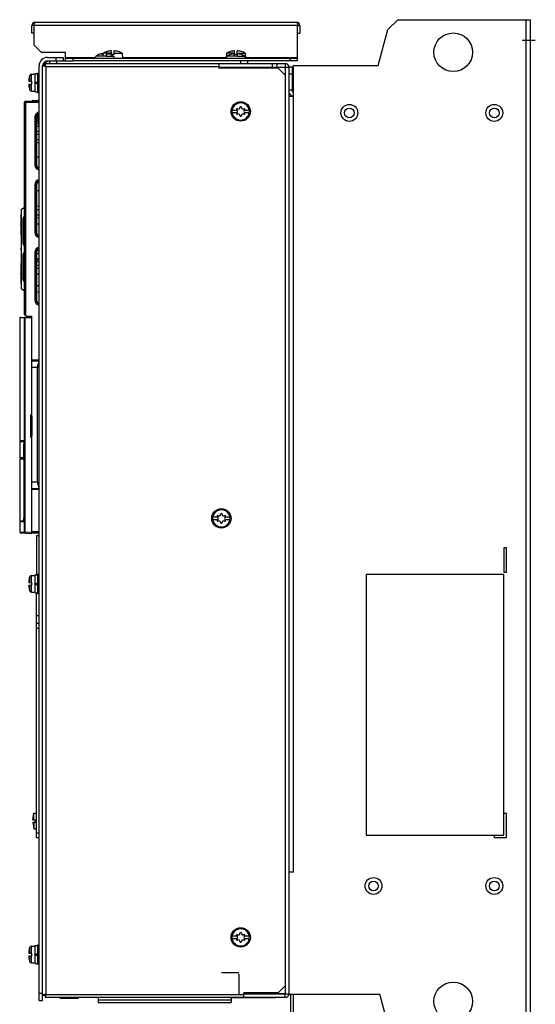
# Model space of a CAD drawing. Header units: millimetres. Extents: x 0 to 1500, y 0 to 1200.
# Tile 25 of 26: x 856 to 1069, y 409 to 817. Entities that reach past the tile are written whole.
import ezdxf

# ---------------------------------------------------------------- set-up
doc = ezdxf.new("R2010")
doc.units = ezdxf.units.MM
doc.header["$LTSCALE"] = 82.5
doc.linetypes.add('CENTER', pattern=[0.6, 0.375, -0.075, 0.075, -0.075])
doc.linetypes.add('HIDDEN', pattern=[0.2, 0.1, -0.1])
doc.layers.add('002_AXIS', color=7, linetype='CONTINUOUS')
doc.layers.add('00_COMPONENTS', color=7, linetype='CONTINUOUS')

msp = doc.modelspace()

# ---------------------------------------------------------------- linework, layer by layer
at = {"layer": '002_AXIS', "color": 7, "linetype": 'CENTER'}
for p, q in [((1063.99, 808.48), (1069.47, 808.48)), ((939.59, 422.48), (946.79, 422.48))]:
    msp.add_line(p, q, dxfattribs=at)
at = {"layer": '00_COMPONENTS', "color": 7, "linetype": 'CONTINUOUS'}
for p, q in [((970.69, 815.88), (862.29, 815.88)), ((860.99, 811.38), (860.99, 814.58)), ((861.99, 814.58), (860.99, 814.58)), ((861.99, 811.38), (860.99, 811.38)), ((861.99, 806.38), (861.99, 814.58)), ((970.99, 814.58), (971.99, 814.58)), ((970.99, 799.88), (970.99, 814.58)), ((970.99, 811.38), (971.99, 811.38)), ((971.99, 814.58), (971.99, 811.38)), ((861.99, 806.38), (864.99, 803.38)), ((874.99, 803.38), (864.99, 803.38)), ((874.99, 799.88), (874.99, 803.38)), ((892.24, 803.79), (892.24, 803.81)), ((893.94, 802.53), (893.94, 804.1)), ((895.04, 802.53), (895.04, 804.1)), ((896.74, 803.81), (896.74, 803.79)), ((943.24, 803.79), (943.24, 803.81)), ((944.94, 802.53), (944.94, 804.1)), ((946.04, 802.53), (946.04, 804.1)), ((947.74, 803.81), (947.74, 803.79)), ((867.49, 801.39), (873.99, 801.39)), ((867.49, 799.89), (871.29, 799.89)), ((868.29, 799.88), (868.29, 798.88)), ((870.99, 801.39), (870.99, 799.89)), ((871.29, 799.88), (871.29, 798.88)), ((871.29, 799.88), (877.99, 799.88)), ((873.99, 801.39), (873.99, 799.89)), ((970.99, 800.88), (874.99, 800.88)), ((877.99, 800.88), (877.99, 799.88)), ((887.19, 801.09), (887.19, 800.88)), ((889.41, 802.72), (889.19, 802.66)), ((889.26, 802.68), (889.2, 802.67)), ((889.49, 802.75), (889.41, 802.72)), ((890.17, 802.82), (890.17, 802.67)), ((890.57, 803.1), (890.56, 802.73)), ((893.94, 803.1), (890.57, 803.1)), ((890.59, 801.88), (890.59, 802.74)), ((891.79, 801.88), (890.59, 801.88)), ((891.79, 802.74), (891.79, 801.88)), ((892.21, 802.82), (892.21, 802.67)), ((893.19, 802.66), (892.89, 802.75)), ((895.04, 802.53), (893.94, 802.53)), ((895.04, 803.1), (898.41, 803.1)), ((895.19, 801.09), (895.19, 800.88)), ((898.41, 803.1), (898.49, 800.88)), ((941.49, 801.09), (941.49, 800.88)), ((941.57, 803.1), (941.5, 801.13)), ((944.94, 803.1), (941.57, 803.1)), ((943.71, 802.72), (943.49, 802.66)), ((943.56, 802.68), (943.5, 802.67)), ((943.79, 802.75), (943.71, 802.72)), ((944.47, 802.82), (944.47, 802.67)), ((944.89, 801.88), (944.89, 802.74)), ((946.09, 801.88), (944.89, 801.88)), ((946.04, 802.53), (944.94, 802.53)), ((946.04, 803.1), (949.41, 803.1)), ((946.09, 802.74), (946.09, 801.88)), ((946.51, 802.82), (946.51, 802.67)), ((947.49, 802.66), (947.19, 802.75)), ((947.49, 798.88), (947.49, 799.88)), ((949.41, 803.1), (949.48, 801.13)), ((949.49, 801.09), (949.49, 800.88)), ((950.49, 798.88), (950.49, 799.88)), ((967.99, 799.88), (967.99, 800.88)), ((863.99, 410.89), (863.99, 797.89)), ((865.49, 410.89), (865.49, 797.89)), ((865.49, 797.88), (866.49, 797.88)), ((866.49, 797.88), (866.49, 798.88)), ((960.49, 797.38), (965.89, 797.38)), ((962.49, 798.88), (962.49, 797.38)), ((968.99, 797.38), (967.49, 797.38)), ((968.99, 787.18), (968.99, 797.38)), ((859.72, 791.49), (860.89, 791.49)), ((860.01, 793.4), (860.16, 793.9)), ((860.01, 793.39), (860.02, 793.39)), ((860.82, 794.39), (862.39, 794.39)), ((860.89, 791.49), (860.89, 790.29)), ((862.39, 787.14), (862.39, 794.64)), ((862.39, 794.64), (863.39, 794.64)), ((862.39, 791.14), (863.39, 791.14)), ((863.39, 794.89), (863.39, 786.89)), ((863.39, 794.89), (863.99, 794.89)), ((968.99, 794.38), (967.49, 794.38)), ((859.72, 790.29), (860.89, 790.29)), ((860.01, 788.39), (860.16, 787.88)), ((860.02, 788.39), (860.01, 788.39)), ((860.82, 787.39), (862.39, 787.39)), ((862.39, 790.64), (863.39, 790.64)), ((862.39, 787.14), (863.39, 787.14)), ((863.39, 786.89), (863.99, 786.89)), ((967.49, 787.88), (968.99, 787.88)), ((858.49, 783.28), (863.99, 783.28)), ((861.49, 783.58), (863.49, 783.58)), ((857.99, 694.91), (857.99, 782.78)), ((943.93, 779.58), (945.85, 779.58)), ((945.87, 779.57), (945.85, 779.58)), ((949.13, 779.58), (949.11, 779.57)), ((949.13, 779.58), (951.05, 779.58)), ((862.96, 776.61), (862.96, 756.95)), ((862.96, 776.48), (863.79, 776.48)), ((862.96, 775.48), (863.79, 775.48)), ((863.79, 773.57), (863.79, 777.45)), ((945.85, 778.38), (943.93, 778.38)), ((945.85, 778.38), (945.87, 778.39)), ((949.11, 778.39), (949.13, 778.38)), ((951.05, 778.38), (949.13, 778.38)), ((863.95, 772.79), (862.96, 772.81)), ((863.99, 770.64), (862.96, 770.66)), ((863.99, 769.42), (862.96, 769.4)), ((863.99, 767.27), (862.96, 767.25)), ((862.96, 766.11), (863.99, 766.09)), ((862.96, 760.15), (863.99, 760.17)), ((862.96, 748.61), (862.96, 736.01)), ((862.96, 746.28), (863.99, 746.26)), ((856.59, 738.35), (857.99, 739.35)), ((856.59, 738.35), (856.59, 705.71)), ((862.96, 739.83), (863.99, 739.85)), ((862.96, 738.41), (863.99, 738.39)), ((856.42, 736.03), (856.42, 728.31)), ((857.39, 724.13), (857.39, 734.73)), ((862.95, 736.01), (862.95, 734.85)), ((863.99, 735.99), (862.95, 736.01)), ((863.99, 734.87), (862.95, 734.85)), ((862.96, 734.85), (862.96, 728.95)), ((856.5, 732.41), (856.42, 732.2)), ((856.59, 732.48), (856.5, 732.41)), ((862.96, 732.45), (863.99, 732.47)), ((856.42, 728.31), (856.44, 728.21)), ((856.44, 728.21), (856.49, 728.11)), ((856.44, 728.21), (856.44, 728.2)), ((856.44, 728.2), (856.49, 728.11)), ((856.49, 728.11), (856.52, 728.08)), ((856.52, 728.08), (856.59, 728)), ((856.42, 722.41), (856.42, 721.65)), ((856.59, 722.51), (856.52, 722.51)), ((856.59, 721.55), (856.52, 721.55)), ((857.39, 709.33), (857.39, 719.93)), ((863.07, 721.21), (862.95, 720.62)), ((862.95, 720.62), (862.95, 720.05)), ((863.99, 720.07), (862.95, 720.05)), ((862.96, 720.05), (862.96, 700.95)), ((862.96, 717.95), (863.99, 717.97)), ((862.96, 717.65), (863.99, 717.67)), ((863.99, 721.19), (863.07, 721.21)), ((856.44, 715.86), (856.42, 715.75)), ((856.42, 715.75), (856.42, 708.03)), ((856.49, 715.95), (856.44, 715.86)), ((856.49, 715.95), (856.46, 715.89)), ((856.52, 715.98), (856.49, 715.95)), ((856.52, 715.98), (856.49, 715.95)), ((856.59, 716.06), (856.52, 715.98)), ((862.96, 716.81), (863.99, 716.79)), ((863.99, 715.14), (862.96, 715.16)), ((863.99, 713.92), (862.96, 713.9)), ((856.42, 711.86), (856.5, 711.65)), ((856.5, 711.65), (856.59, 711.58)), ((862.96, 711.75), (863.99, 711.77)), ((856.59, 705.71), (857.99, 704.71)), ((863.99, 706.79), (862.96, 706.77)), ((862.96, 704.23), (863.99, 704.21)), ((855.99, 693.43), (855.99, 642.53)), ((856.28, 693.73), (860.99, 693.98)), ((858.47, 694.41), (860.99, 694.28)), ((859.59, 694.35), (859.6, 693.91)), ((860.99, 604.28), (860.99, 694.28)), ((860.99, 675.78), (863.99, 675.78)), ((860.49, 653.39), (860.99, 653.39)), ((860.49, 653.39), (860.49, 644.17)), ((860.64, 653.28), (860.49, 653.28)), ((860.82, 653.33), (860.99, 653.33)), ((860.99, 652.8), (860.95, 652.8)), ((860.95, 652.8), (860.95, 644.76)), ((860.49, 644.28), (860.64, 644.28)), ((860.82, 644.23), (860.99, 644.23)), ((860.99, 644.76), (860.95, 644.76)), ((856.02, 642.53), (855.99, 642.53)), ((855.99, 642.33), (857.68, 642.33)), ((855.99, 642.33), (855.99, 635.58)), ((857.64, 642.53), (856.02, 642.53)), ((856.19, 642.53), (856.19, 642.33)), ((857.7, 635.58), (857.7, 641.28)), ((857.71, 641.28), (857.71, 635.53)), ((860.49, 644.17), (860.99, 644.17)), ((857.7, 635.58), (855.99, 635.58)), ((857.7, 635.03), (855.99, 635.03)), ((855.99, 635.03), (855.99, 609.28)), ((856.19, 635.58), (856.19, 635.03)), ((857.44, 635.53), (857.71, 635.53)), ((857.44, 635.03), (857.44, 635.53)), ((857.44, 635.03), (857.71, 635.03)), ((857.7, 635.03), (857.7, 610.78)), ((857.71, 635.03), (857.71, 610.28)), ((863.99, 622.78), (860.99, 622.78)), ((857.68, 609.28), (855.99, 609.28)), ((856.02, 609.03), (855.99, 609.03)), ((855.99, 609.03), (855.99, 604.83)), ((857.64, 609.03), (856.02, 609.03)), ((856.19, 609.28), (856.19, 609.03)), ((935.93, 611.08), (937.85, 611.08)), ((937.85, 609.88), (935.93, 609.88)), ((937.87, 611.07), (937.85, 611.08)), ((937.85, 609.88), (937.87, 609.89)), ((941.13, 611.08), (941.11, 611.07)), ((941.11, 609.89), (941.13, 609.88)), ((941.13, 611.08), (943.05, 611.08)), ((943.05, 609.88), (941.13, 609.88)), ((856.28, 604.53), (860.99, 604.28)), ((860.99, 604.56), (863.99, 604.5)), ((863.99, 604.44), (860.99, 604.28)), ((863.58, 604.42), (863.99, 604.39)), ((862.39, 587.14), (863.39, 587.14)), ((862.39, 579.64), (862.39, 587.14)), ((863.39, 587.39), (863.99, 587.39)), ((863.39, 587.39), (863.39, 579.39)), ((1056.49, 587.28), (999.49, 587.28)), ((999.49, 587.28), (999.49, 479.28)), ((1056.49, 479.28), (1056.49, 587.28)), ((859.72, 583.99), (860.89, 583.99)), ((860.01, 585.9), (860.16, 586.4)), ((860.01, 585.89), (860.02, 585.89)), ((860.82, 586.89), (862.39, 586.89)), ((860.89, 583.99), (860.89, 582.79)), ((862.39, 583.64), (863.39, 583.64)), ((862.39, 583.14), (863.39, 583.14)), ((859.72, 582.79), (860.89, 582.79)), ((860.02, 580.89), (860.01, 580.89)), ((860.01, 580.89), (860.16, 580.38)), ((860.82, 579.89), (862.39, 579.89)), ((862.39, 579.64), (863.39, 579.64)), ((863.39, 579.39), (863.99, 579.39)), ((863.99, 566.89), (862.99, 566.89)), ((861.5, 485.69), (861.79, 488.39)), ((861.5, 485.69), (862.49, 485.69)), ((861.79, 488.39), (862.99, 488.39)), ((861.79, 485.69), (861.79, 488.39)), ((862.49, 484.69), (862.49, 485.69)), ((861.5, 484.69), (862.49, 484.69)), ((861.5, 484.69), (861.79, 481.99)), ((861.79, 484.69), (861.79, 481.99)), ((861.79, 481.99), (862.99, 481.99)), ((863.99, 478.19), (862.99, 478.19)), ((999.49, 479.28), (1056.49, 479.28)), ((943.93, 437.58), (945.85, 437.58)), ((945.85, 436.38), (943.93, 436.38)), ((945.87, 437.57), (945.85, 437.58)), ((945.85, 436.38), (945.87, 436.39)), ((949.13, 437.58), (949.11, 437.57)), ((949.11, 436.39), (949.13, 436.38)), ((949.13, 437.58), (951.05, 437.58)), ((951.05, 436.38), (949.13, 436.38)), ((860.01, 432.4), (860.16, 432.9)), ((860.01, 432.39), (860.02, 432.39)), ((860.82, 433.39), (862.39, 433.39)), ((862.39, 433.64), (863.39, 433.64)), ((862.39, 426.14), (862.39, 433.64)), ((863.39, 433.89), (863.99, 433.89)), ((863.39, 433.89), (863.39, 425.89)), ((859.72, 430.49), (860.89, 430.49)), ((859.72, 429.29), (860.89, 429.29)), ((860.89, 430.49), (860.89, 429.29)), ((862.39, 430.14), (863.39, 430.14)), ((862.39, 429.64), (863.39, 429.64)), ((860.02, 427.39), (860.01, 427.39)), ((860.01, 427.39), (860.16, 426.88)), ((860.82, 426.39), (862.39, 426.39)), ((862.39, 426.14), (863.39, 426.14)), ((863.39, 425.89), (863.99, 425.89)), ((863.99, 413.89), (865.49, 413.89)), ((865.49, 413.08), (866.49, 413.08)), ((866.49, 413.08), (866.49, 412.08)), ((872.67, 411.78), (872.9, 412.08)), ((874.58, 411.78), (874.69, 412.08)), ((878.39, 411.78), (878.27, 412.08)), ((880.29, 411.78), (880.06, 412.08)), ((888.49, 412.08), (888.49, 410.07)), ((943.49, 412.08), (943.49, 410.07)), ((961.99, 411.98), (943.49, 411.98)), ((965.89, 413.58), (948.79, 413.58)), ((961.99, 412.08), (961.99, 411.98)), ((863.99, 410.89), (865.49, 410.89)), ((872.67, 411.78), (880.29, 411.78)), ((888.49, 411.11), (943.49, 411.11)), ((888.49, 410.07), (943.49, 410.07))]:
    msp.add_line(p, q, dxfattribs=at)
at = {"layer": '00_COMPONENTS', "color": 3, "linetype": 'CONTINUOUS'}
for p, q in [((1012.49, 816.98), (1008.39, 812.88)), ((1012.49, 816.98), (1067.49, 816.98)), ((1067.49, 396.98), (1067.49, 816.98)), ((1004.4, 797.98), (1008.39, 812.88)), ((970.99, 799.88), (877.99, 799.88)), ((866.47, 797.65), (866.42, 797.67)), ((866.49, 798.88), (965.89, 798.88)), ((866.72, 797.9), (866.7, 797.96)), ((938.49, 798.88), (938.49, 796.88)), ((938.49, 797.28), (967.49, 797.28)), ((962.99, 796.88), (938.49, 796.88)), ((960.49, 798.88), (960.49, 797.28)), ((965.99, 793.88), (962.99, 796.88)), ((967.49, 797.28), (967.49, 413.68)), ((969.29, 797.98), (1004.4, 797.98)), ((969.29, 785.38), (969.29, 797.98)), ((965.99, 417.08), (965.99, 793.88)), ((967.49, 785.38), (969.29, 785.38)), ((863.99, 603.19), (862.99, 603.19)), ((862.99, 603.19), (862.99, 587.14)), ((1057.49, 598.28), (1056.49, 598.28)), ((1056.49, 598.28), (1056.49, 588.28)), ((1057.49, 588.28), (1057.49, 598.28)), ((1056.49, 588.28), (1057.49, 588.28)), ((862.99, 478.19), (862.99, 579.64)), ((863.99, 570.19), (862.99, 570.19)), ((1057.49, 488.28), (1056.49, 488.28)), ((1057.49, 478.28), (1057.49, 488.28)), ((1052.49, 479.28), (1052.49, 478.28)), ((1052.49, 478.28), (1057.49, 478.28)), ((969.29, 463.98), (967.49, 463.98)), ((962.99, 414.08), (965.99, 417.08)), ((866.47, 413.31), (866.42, 413.29)), ((965.89, 412.08), (866.49, 412.08)), ((866.72, 413.06), (866.7, 413)), ((962.99, 414.08), (948.79, 414.08)), ((948.79, 412.08), (948.79, 414.08)), ((948.79, 413.68), (967.49, 413.68)), ((967.49, 413.48), (1005.07, 413.48)), ((968.19, 398.98), (968.19, 413.48)), ((969.19, 413.48), (969.19, 404.83)), ((1008.39, 401.08), (1005.07, 413.48))]:
    msp.add_line(p, q, dxfattribs=at)
at = {"layer": '00_COMPONENTS', "color": 9, "linetype": 'CONTINUOUS'}
for p, q in [((1065.69, 396.98), (1065.69, 816.98)), ((970.99, 814.58), (861.99, 814.58)), ((887.19, 801.18), (874.99, 801.18)), ((887.19, 801.09), (895.19, 801.09)), ((890.59, 801.93), (887.65, 801.93)), ((890.08, 802.68), (890.08, 802.75)), ((891.79, 801.93), (894.74, 801.93)), ((892.3, 802.68), (892.3, 802.75)), ((941.49, 801.18), (898.48, 801.18)), ((941.49, 801.09), (949.49, 801.09)), ((944.89, 801.93), (941.95, 801.93)), ((944.38, 802.68), (944.38, 802.75)), ((946.09, 801.93), (949.04, 801.93)), ((946.6, 802.68), (946.6, 802.75)), ((970.99, 801.18), (949.49, 801.18)), ((866.79, 797.58), (866.79, 413.38)), ((866.79, 797.58), (938.49, 797.58)), ((965.89, 798.88), (965.89, 797.38)), ((965.89, 797.28), (965.89, 793.98)), ((860.16, 791.49), (860.16, 793.9)), ((860.82, 791.49), (860.82, 794.39)), ((862.59, 790.64), (862.59, 791.14)), ((860.16, 787.88), (860.16, 790.29)), ((860.82, 787.39), (860.82, 790.29)), ((858.49, 694.41), (858.49, 783.28)), ((969.29, 463.98), (969.29, 785.38)), ((857.99, 782.78), (863.99, 782.78)), ((862.32, 776.76), (862.32, 756.8)), ((862.82, 776.76), (862.32, 776.76)), ((862.82, 776.76), (862.82, 756.8)), ((862.82, 776.76), (862.96, 776.61)), ((862.82, 756.8), (862.32, 756.8)), ((862.82, 756.8), (862.96, 756.95)), ((862.32, 748.76), (862.32, 728.8)), ((862.82, 748.76), (862.32, 748.76)), ((862.82, 748.76), (862.82, 728.8)), ((862.82, 748.76), (862.96, 748.61)), ((856.52, 736.03), (856.42, 736.03)), ((856.52, 736.03), (856.52, 732.42)), ((856.52, 731.59), (856.52, 728.23)), ((862.82, 728.8), (862.32, 728.8)), ((862.82, 728.8), (862.96, 728.95)), ((856.42, 722.41), (856.58, 722.41)), ((856.58, 721.65), (856.42, 721.65)), ((862.32, 720.76), (862.32, 700.8)), ((862.82, 720.76), (862.32, 720.76)), ((862.82, 720.76), (862.82, 700.8)), ((862.82, 720.76), (862.95, 720.62)), ((856.52, 715.83), (856.52, 712.47)), ((856.52, 711.64), (856.52, 708.03)), ((856.52, 708.03), (856.42, 708.03)), ((862.82, 700.8), (862.32, 700.8)), ((862.82, 700.8), (862.96, 700.95)), ((857.97, 693.54), (855.99, 693.43)), ((857.97, 604.72), (857.97, 693.54)), ((857.97, 693.54), (858.25, 693.54)), ((858.25, 693.54), (860.99, 693.68)), ((858.25, 604.72), (858.25, 693.54)), ((860.99, 676.08), (863.99, 676.08)), ((860.99, 673.08), (863.29, 673.08)), ((863.29, 673.08), (863.29, 625.48)), ((863.29, 625.48), (860.99, 625.48)), ((863.99, 622.48), (860.99, 622.48)), ((855.99, 604.83), (857.97, 604.72)), ((857.97, 604.72), (858.25, 604.72)), ((860.99, 604.58), (858.25, 604.72)), ((860.99, 605.06), (863.99, 605)), ((860.16, 583.99), (860.16, 586.4)), ((860.82, 583.99), (860.82, 586.89)), ((862.59, 583.14), (862.59, 583.64)), ((860.16, 580.38), (860.16, 582.79)), ((860.82, 579.89), (860.82, 582.79)), ((863.99, 564.89), (862.99, 564.89)), ((863.99, 480.19), (862.99, 480.19)), ((860.16, 430.49), (860.16, 432.9)), ((860.82, 430.49), (860.82, 433.39)), ((860.16, 426.88), (860.16, 429.29)), ((860.82, 426.39), (860.82, 429.29)), ((862.59, 429.64), (862.59, 430.14)), ((965.89, 416.98), (965.89, 413.68)), ((866.79, 413.38), (948.79, 413.38)), ((965.89, 412.08), (965.89, 413.58))]:
    msp.add_line(p, q, dxfattribs=at)
at = {"layer": '00_COMPONENTS', "color": 8, "linetype": 'HIDDEN'}
msp.add_line((946.89, 413.68), (946.89, 429.58), dxfattribs=at)
at = {"layer": '00_COMPONENTS', "color": 3, "linetype": 'CONTINUOUS'}
for centre, radius in [((1035.49, 803.48), 8), ((992.49, 778.38), 3.5), ((1052.49, 778.38), 3.5), ((1002.49, 458.28), 3.5), ((1052.49, 458.28), 3.5), ((1035.49, 410.48), 8)]:
    msp.add_circle(centre, radius, dxfattribs=at)
at = {"layer": '00_COMPONENTS', "color": 7, "linetype": 'CONTINUOUS'}
for centre, radius in [((947.49, 778.98), 4), ((992.49, 778.38), 2), ((1052.49, 778.38), 2), ((939.49, 610.48), 4), ((1002.49, 458.28), 2), ((1052.49, 458.28), 2), ((947.49, 436.98), 4)]:
    msp.add_circle(centre, radius, dxfattribs=at)
for centre, radius, start, end in [((862.29, 814.58), 1.3, 90, 180), ((970.69, 814.58), 1.3, 0, 90), ((894.49, 796.13), 8, 106.3348, 119.3602), ((894.49, 796.13), 7.99, 93.9485, 106.3615), ((894.49, 796.13), 7.99, 73.6385, 86.0515), ((894.49, 796.13), 8, 60.6398, 73.6652), ((945.49, 796.13), 8, 106.3348, 119.3602), ((945.49, 796.13), 7.99, 93.9485, 106.3615), ((945.49, 796.13), 7.99, 73.6385, 86.0515), ((945.49, 796.13), 8, 60.6398, 73.6652), ((867.49, 797.89), 3.5, 90, 180), ((867.49, 797.89), 2, 90, 180), ((868.29, 797.58), 2.3, 90, 173.2321), ((888.19, 801.09), 1, 123.0557, 180), ((891.19, 796.48), 6.5, 107.9201, 123.0557), ((891.19, 796.48), 6.5, 56.9443, 72.0799), ((894.19, 801.09), 1, 0, 56.9443), ((942.49, 801.09), 1, 123.0557, 180), ((945.49, 796.48), 6.5, 107.9201, 123.0557), ((945.49, 796.48), 6.5, 56.9443, 72.0799), ((948.49, 801.09), 1, 0, 56.9443), ((965.89, 797.28), 0.1, 0, 90), ((969.49, 796.18), 0.5, 180, 244.5442), ((869.69, 790.89), 9.99, 165.5043, 176.556), ((860.82, 793.69), 0.7, 90, 162.4778), ((869.69, 790.89), 9.99, 183.444, 194.4957), ((860.82, 788.09), 0.7, 197.5222, 270), ((969.49, 788.58), 0.5, 115.4558, 180), ((969.29, 787.18), 0.3, 180, 270), ((858.49, 782.78), 0.5, 90, 180), ((861.49, 783.28), 0.3, 90, 180), ((863.49, 783.28), 0.3, 1, 90), ((947.49, 778.98), 3.61, 170.4403, 189.5597), ((946.02, 779.83), 0.3, 60, 236.4427), ((945.53, 778.98), 0.681, 300, 60), ((946.51, 780.68), 0.681, 240, 360), ((947.49, 780.68), 0.3, 0, 180), ((948.47, 780.68), 0.681, 180, 300), ((949.46, 778.98), 0.681, 120, 240), ((948.96, 779.83), 0.3, 303.5573, 120), ((947.49, 778.98), 3.61, 350.4403, 9.5597), ((862.78, 769.98), 5.3, 74.6044, 87.2454), ((862.78, 769.98), 5, 73.683, 87.081), ((865.79, 777.45), 2, 166.7276, 180), ((946.02, 778.13), 0.3, 123.5573, 300), ((946.51, 777.28), 0.681, 0, 120), ((947.49, 777.28), 0.3, 180, 360), ((948.47, 777.28), 0.681, 60, 180), ((948.96, 778.13), 0.3, 240, 56.4427), ((856.92, 736.03), 0.5, 132.4561, 180), ((858.09, 734.73), 0.7, 99.0914, 180.0001), ((856.52, 722.41), 0.1, 91, 180), ((856.52, 721.65), 0.1, 180, 269), ((858.09, 724.13), 0.7, 179.9999, 260.9086), ((858.09, 719.93), 0.7, 99.0914, 180.0001), ((856.92, 708.03), 0.5, 180, 227.5439), ((858.09, 709.33), 0.7, 179.9999, 260.9086), ((856.29, 693.43), 0.3, 93, 180), ((858.27, 693.54), 0.3, 117.5938, 180.0293), ((858.49, 694.91), 0.5, 180, 267), ((853.95, 642.01), 3.75, 4.4141, 5.3651), ((938.02, 611.33), 0.3, 60, 236.4427), ((938.51, 612.18), 0.681, 240, 360), ((939.49, 612.18), 0.3, 0, 180), ((940.47, 612.18), 0.681, 180, 300), ((940.96, 611.33), 0.3, 303.5573, 120), ((833.08, 610.77), 24.62, 358.8186, 0.0239), ((838.04, 610.67), 19.65, 358.1368, 358.8192), ((939.49, 610.48), 3.61, 170.4403, 189.5597), ((938.02, 609.63), 0.3, 123.5573, 300), ((937.53, 610.48), 0.681, 300, 60), ((938.51, 608.78), 0.681, 0, 120), ((939.49, 608.78), 0.3, 180, 360), ((940.47, 608.78), 0.681, 60, 180), ((941.46, 610.48), 0.681, 120, 240), ((940.96, 609.63), 0.3, 240, 56.4427), ((939.49, 610.48), 3.61, 350.4403, 9.5597), ((856.29, 604.83), 0.3, 180, 267), ((858.27, 604.72), 0.3, 179.9707, 242.4062), ((869.69, 583.39), 9.99, 165.5043, 176.556), ((860.82, 586.19), 0.7, 90, 162.4778), ((869.69, 583.39), 9.99, 183.444, 194.4957), ((860.82, 580.59), 0.7, 197.5222, 270), ((947.49, 436.98), 3.61, 170.4403, 189.5597), ((946.02, 437.83), 0.3, 60, 236.4427), ((946.02, 436.13), 0.3, 123.5573, 300), ((945.53, 436.98), 0.681, 300, 60), ((946.51, 438.68), 0.681, 240, 360), ((947.49, 438.68), 0.3, 0, 180), ((948.47, 438.68), 0.681, 180, 300), ((949.46, 436.98), 0.681, 120, 240), ((948.96, 437.83), 0.3, 303.5573, 120), ((948.96, 436.13), 0.3, 240, 56.4427), ((947.49, 436.98), 3.61, 350.4403, 9.5597), ((869.69, 429.89), 9.99, 165.5043, 176.556), ((860.82, 432.69), 0.7, 90, 162.4778), ((946.51, 435.28), 0.681, 0, 120), ((947.49, 435.28), 0.3, 180, 360), ((948.47, 435.28), 0.681, 60, 180), ((869.69, 429.89), 9.99, 183.444, 194.4957), ((860.82, 427.09), 0.7, 197.5222, 270), ((965.89, 413.68), 0.1, 270, 360)]:
    msp.add_arc(centre, radius, start, end, dxfattribs=at)
at = {"layer": '00_COMPONENTS', "color": 3, "linetype": 'CONTINUOUS'}
for centre, radius, start, end in [((965.89, 797.28), 1.6, 0, 90), ((969.29, 787.18), 1.8, 180, 262.2037), ((965.89, 413.68), 1.6, 270, 360)]:
    msp.add_arc(centre, radius, start, end, dxfattribs=at)
at = {"layer": '00_COMPONENTS', "color": 9, "linetype": 'CONTINUOUS'}
for centre, radius, start, end in [((864.31, 776.76), 2, 99.3585, 180.0345), ((947.49, 778.98), 3.55, 9.7431, 170.2569), ((864.31, 776.76), 1.49, 102.448, 180.1092), ((947.49, 778.98), 3.55, 189.7431, 350.2569), ((864.31, 756.8), 2, 179.9672, 260.3869), ((864.31, 756.8), 1.49, 179.8926, 257.0953), ((864.31, 748.76), 2, 99.3587, 180.0345), ((864.31, 748.76), 1.49, 102.4484, 180.1092), ((856.72, 728.24), 0.204, 180.0709, 192.9772), ((864.31, 728.8), 2, 179.9672, 260.3869), ((864.31, 728.8), 1.49, 179.8926, 257.0953), ((864.31, 720.76), 2, 99.3587, 180.0345), ((864.31, 720.76), 1.49, 102.4485, 180.1092), ((864.31, 700.8), 2, 179.9672, 260.3869), ((864.31, 700.8), 1.49, 179.8925, 257.0952), ((939.49, 610.48), 3.55, 9.7431, 170.2569), ((939.49, 610.48), 3.55, 189.7431, 350.2569), ((947.49, 436.98), 3.55, 9.7431, 170.2569), ((947.49, 436.98), 3.55, 189.7431, 350.2569)]:
    msp.add_arc(centre, radius, start, end, dxfattribs=at)
at = {"layer": '00_COMPONENTS', "color": 7, "linetype": 'CONTINUOUS'}
for centre, major_axis, ratio, start_param, end_param in [((864.46, 776.61), (-0.79, 1.28), 0.997962, 6.067336, 7.299433), ((864.46, 756.95), (0.79, 1.28), 0.997962, -4.157841, -2.925744), ((864.46, 748.61), (-0.79, 1.28), 0.997962, -0.215849, 1.016248), ((864.46, 728.95), (0.79, 1.28), 0.997962, -4.157841, -2.925744), ((864.46, 720.61), (-0.79, 1.28), 0.997962, -0.230721, 0.607352), ((864.46, 700.95), (0.79, 1.28), 0.997962, -4.157841, -2.925744), ((1913.24, 652.57), (1054.25, 0.32), 0.017452, 3.082747, 3.085683), ((1913.24, 644.99), (1054.25, -0.32), 0.017452, -3.085683, -3.082747)]:
    msp.add_ellipse(centre, major_axis=major_axis, ratio=ratio, start_param=start_param, end_param=end_param, dxfattribs=at)
for points, knots in [([(862.29, 815.88), (862.25, 815.88), (862.16, 815.78), (862.06, 815.47), (862.02, 815.16), (862, 814.93)], [0, 0, 0, 0, 0.117883, 0.322238, 1, 1, 1, 1]), ([(970.69, 815.88), (970.73, 815.88), (970.82, 815.78), (970.93, 815.47), (970.97, 815.16), (970.98, 814.93)], [0, 0, 0, 0, 0.117883, 0.322238, 1, 1, 1, 1]), ([(889.76, 802.81), (889.74, 802.81), (889.65, 802.79), (889.56, 802.76), (889.49, 802.75)], [0, 0, 0, 0, 0.241391, 1, 1, 1, 1]), ([(889.94, 802.84), (889.93, 802.84), (889.87, 802.83), (889.8, 802.82), (889.76, 802.81)], [0, 0, 0, 0, 0.23013, 1, 1, 1, 1]), ([(890.08, 802.85), (890.07, 802.85), (890.02, 802.85), (889.98, 802.85), (889.94, 802.84)], [0, 0, 0, 0, 0.212545, 1, 1, 1, 1]), ([(890.04, 802.71), (890.04, 802.71), (890.06, 802.73), (890.07, 802.74), (890.08, 802.75)], [0, 0, 0, 0, 0.378468, 1, 1, 1, 1]), ([(890.17, 802.66), (890.15, 802.67), (890.12, 802.67), (890.08, 802.67), (890.04, 802.69), (890.04, 802.71)], [0, 0, 0, 0, 0.388945, 0.687178, 1, 1, 1, 1]), ([(890.11, 802.85), (890.11, 802.85), (890.1, 802.85), (890.09, 802.85), (890.08, 802.85)], [0, 0, 0, 0, 0.234218, 1, 1, 1, 1]), ([(890.08, 802.75), (890.11, 802.76), (890.14, 802.78), (890.17, 802.81), (890.17, 802.82), (890.17, 802.82)], [0, 0, 0, 0, 0.658389, 0.865096, 1, 1, 1, 1]), ([(890.17, 802.82), (890.17, 802.83), (890.17, 802.84), (890.16, 802.84), (890.13, 802.85), (890.12, 802.85), (890.11, 802.85)], [0, 0, 0, 0, 0.148209, 0.343312, 0.623547, 1, 1, 1, 1]), ([(890.59, 802.74), (890.57, 802.73), (890.5, 802.71), (890.4, 802.68), (890.29, 802.67), (890.21, 802.66), (890.17, 802.66)], [0, 0, 0, 0, 0.203508, 0.462609, 0.74241, 1, 1, 1, 1]), ([(892.21, 802.66), (892.18, 802.66), (892.1, 802.67), (891.99, 802.68), (891.88, 802.71), (891.82, 802.73), (891.79, 802.74)], [0, 0, 0, 0, 0.25759, 0.537391, 0.796492, 1, 1, 1, 1]), ([(892.28, 802.85), (892.27, 802.85), (892.25, 802.85), (892.23, 802.84), (892.21, 802.84), (892.21, 802.83), (892.21, 802.82)], [0, 0, 0, 0, 0.3764, 0.656647, 0.851796, 1, 1, 1, 1]), ([(892.21, 802.82), (892.21, 802.82), (892.22, 802.81), (892.25, 802.78), (892.28, 802.76), (892.3, 802.75)], [0, 0, 0, 0, 0.134855, 0.341532, 1, 1, 1, 1]), ([(892.34, 802.71), (892.34, 802.69), (892.31, 802.67), (892.26, 802.67), (892.23, 802.67), (892.21, 802.66)], [0, 0, 0, 0, 0.312822, 0.611055, 1, 1, 1, 1]), ([(892.3, 802.85), (892.3, 802.85), (892.29, 802.85), (892.28, 802.85), (892.28, 802.85)], [0, 0, 0, 0, 0.265752, 1, 1, 1, 1]), ([(892.44, 802.84), (892.43, 802.84), (892.38, 802.85), (892.34, 802.85), (892.3, 802.85)], [0, 0, 0, 0, 0.28599, 1, 1, 1, 1]), ([(892.3, 802.75), (892.31, 802.74), (892.33, 802.73), (892.34, 802.71), (892.34, 802.71)], [0, 0, 0, 0, 0.621532, 1, 1, 1, 1]), ([(892.63, 802.81), (892.61, 802.81), (892.55, 802.83), (892.49, 802.84), (892.44, 802.84)], [0, 0, 0, 0, 0.268139, 1, 1, 1, 1]), ([(892.89, 802.75), (892.87, 802.75), (892.78, 802.78), (892.69, 802.8), (892.63, 802.81)], [0, 0, 0, 0, 0.255951, 1, 1, 1, 1]), ([(944.06, 802.81), (944.04, 802.81), (943.95, 802.79), (943.86, 802.76), (943.79, 802.75)], [0, 0, 0, 0, 0.241391, 1, 1, 1, 1]), ([(944.24, 802.84), (944.23, 802.84), (944.17, 802.83), (944.1, 802.82), (944.06, 802.81)], [0, 0, 0, 0, 0.23013, 1, 1, 1, 1]), ([(944.38, 802.85), (944.37, 802.85), (944.32, 802.85), (944.28, 802.85), (944.24, 802.84)], [0, 0, 0, 0, 0.212545, 1, 1, 1, 1]), ([(944.34, 802.71), (944.34, 802.71), (944.36, 802.73), (944.37, 802.74), (944.38, 802.75)], [0, 0, 0, 0, 0.378468, 1, 1, 1, 1]), ([(944.47, 802.66), (944.45, 802.67), (944.42, 802.67), (944.38, 802.67), (944.34, 802.69), (944.34, 802.71)], [0, 0, 0, 0, 0.388945, 0.687178, 1, 1, 1, 1]), ([(944.41, 802.85), (944.41, 802.85), (944.4, 802.85), (944.39, 802.85), (944.38, 802.85)], [0, 0, 0, 0, 0.234218, 1, 1, 1, 1]), ([(944.38, 802.75), (944.41, 802.76), (944.44, 802.78), (944.47, 802.81), (944.47, 802.82), (944.47, 802.82)], [0, 0, 0, 0, 0.658389, 0.865096, 1, 1, 1, 1]), ([(944.47, 802.82), (944.47, 802.83), (944.47, 802.84), (944.46, 802.84), (944.43, 802.85), (944.42, 802.85), (944.41, 802.85)], [0, 0, 0, 0, 0.148209, 0.343312, 0.623547, 1, 1, 1, 1]), ([(944.89, 802.74), (944.87, 802.73), (944.8, 802.71), (944.7, 802.68), (944.59, 802.67), (944.51, 802.66), (944.47, 802.66)], [0, 0, 0, 0, 0.203508, 0.462609, 0.74241, 1, 1, 1, 1]), ([(946.51, 802.66), (946.48, 802.66), (946.4, 802.67), (946.29, 802.68), (946.18, 802.71), (946.12, 802.73), (946.09, 802.74)], [0, 0, 0, 0, 0.25759, 0.537391, 0.796492, 1, 1, 1, 1]), ([(946.58, 802.85), (946.57, 802.85), (946.55, 802.85), (946.53, 802.84), (946.51, 802.84), (946.51, 802.83), (946.51, 802.82)], [0, 0, 0, 0, 0.3764, 0.656647, 0.851796, 1, 1, 1, 1]), ([(946.51, 802.82), (946.51, 802.82), (946.52, 802.81), (946.55, 802.78), (946.58, 802.76), (946.6, 802.75)], [0, 0, 0, 0, 0.134855, 0.341532, 1, 1, 1, 1]), ([(946.64, 802.71), (946.64, 802.69), (946.61, 802.67), (946.56, 802.67), (946.53, 802.67), (946.51, 802.66)], [0, 0, 0, 0, 0.312822, 0.611055, 1, 1, 1, 1]), ([(946.6, 802.85), (946.6, 802.85), (946.59, 802.85), (946.58, 802.85), (946.58, 802.85)], [0, 0, 0, 0, 0.265752, 1, 1, 1, 1]), ([(946.74, 802.84), (946.73, 802.84), (946.68, 802.85), (946.64, 802.85), (946.6, 802.85)], [0, 0, 0, 0, 0.28599, 1, 1, 1, 1]), ([(946.6, 802.75), (946.61, 802.74), (946.63, 802.73), (946.64, 802.71), (946.64, 802.71)], [0, 0, 0, 0, 0.621532, 1, 1, 1, 1]), ([(946.93, 802.81), (946.91, 802.81), (946.85, 802.83), (946.79, 802.84), (946.74, 802.84)], [0, 0, 0, 0, 0.268139, 1, 1, 1, 1]), ([(947.19, 802.75), (947.17, 802.75), (947.08, 802.78), (946.99, 802.8), (946.93, 802.81)], [0, 0, 0, 0, 0.255951, 1, 1, 1, 1]), ([(866.79, 797.58), (866.75, 797.62), (866.69, 797.69), (866.59, 797.78), (866.54, 797.85), (866.49, 797.87), (866.49, 797.88)], [0, 0, 0, 0, 0.38158, 0.695346, 0.917648, 1, 1, 1, 1]), ([(866.79, 797.58), (866.75, 797.62), (866.68, 797.69), (866.6, 797.78), (866.53, 797.83), (866.5, 797.88), (866.49, 797.88)], [0, 0, 0, 0, 0.38158, 0.695346, 0.917648, 1, 1, 1, 1]), ([(857.64, 642.53), (857.64, 642.53), (857.64, 642.53), (857.65, 642.53), (857.65, 642.53)], [0, 0, 0, 0, 0.402333, 1, 1, 1, 1]), ([(857.65, 642.53), (857.66, 642.51), (857.66, 642.45), (857.67, 642.39), (857.68, 642.36)], [0, 0, 0, 0, 0.335274, 1, 1, 1, 1]), ([(857.68, 642.29), (857.69, 642.23), (857.71, 641.89), (857.71, 641.55), (857.71, 641.28)], [0, 0, 0, 0, 0.197513, 1, 1, 1, 1]), ([(857.61, 609.28), (857.61, 609.28), (857.62, 609.28), (857.62, 609.29), (857.62, 609.29)], [0, 0, 0, 0, 0.393158, 1, 1, 1, 1]), ([(857.62, 609.29), (857.63, 609.31), (857.64, 609.39), (857.66, 609.54), (857.67, 609.76), (857.68, 609.93), (857.69, 610.03)], [0, 0, 0, 0, 0.106364, 0.316455, 0.619834, 1, 1, 1, 1]), ([(857.65, 609.03), (857.65, 609.03), (857.64, 609.03), (857.64, 609.03), (857.64, 609.03)], [0, 0, 0, 0, 0.597667, 1, 1, 1, 1]), ([(857.71, 610.28), (857.71, 610.13), (857.71, 609.85), (857.7, 609.51), (857.68, 609.29), (857.67, 609.17), (857.66, 609.09), (857.65, 609.04), (857.65, 609.03)], [0, 0, 0, 0, 0.361565, 0.674403, 0.799124, 0.896818, 0.964392, 1, 1, 1, 1]), ([(866.79, 413.38), (866.75, 413.34), (866.68, 413.27), (866.6, 413.17), (866.53, 413.13), (866.5, 413.08), (866.49, 413.08)], [0, 0, 0, 0, 0.38158, 0.695346, 0.917648, 1, 1, 1, 1]), ([(866.79, 413.38), (866.75, 413.34), (866.69, 413.27), (866.59, 413.18), (866.54, 413.11), (866.49, 413.09), (866.49, 413.08)], [0, 0, 0, 0, 0.38158, 0.695346, 0.917648, 1, 1, 1, 1])]:
    msp.add_open_spline(points, degree=3, knots=knots, dxfattribs=at)
for points in [[(862, 814.93), (862, 814.81), (861.99, 814.7), (861.99, 814.58)], [(970.98, 814.93), (970.99, 814.81), (970.99, 814.7), (970.99, 814.58)], [(858.13, 693.8), (858.16, 693.82), (858.21, 693.83), (858.25, 693.84)], [(858.13, 604.46), (858.16, 604.44), (858.21, 604.43), (858.25, 604.42)]]:
    msp.add_open_spline(points, degree=3, dxfattribs=at)
at = {"layer": '00_COMPONENTS', "color": 3, "linetype": 'CONTINUOUS'}
for points, knots in [([(865.87, 797.79), (865.81, 797.81), (865.73, 797.83), (865.6, 797.85), (865.54, 797.88), (865.49, 797.87), (865.49, 797.88)], [0, 0, 0, 0, 0.422429, 0.738456, 0.933443, 1, 1, 1, 1]), ([(866.42, 797.67), (866.37, 797.68), (866.18, 797.72), (866, 797.76), (865.87, 797.79)], [0, 0, 0, 0, 0.275727, 1, 1, 1, 1]), ([(866.7, 797.96), (866.68, 798.08), (866.63, 798.3), (866.57, 798.56), (866.53, 798.72), (866.51, 798.81), (866.49, 798.84), (866.5, 798.88), (866.49, 798.88)], [0, 0, 0, 0, 0.398623, 0.71891, 0.839035, 0.927474, 0.981574, 1, 1, 1, 1]), ([(865.87, 413.17), (865.81, 413.15), (865.73, 413.13), (865.6, 413.11), (865.54, 413.08), (865.49, 413.09), (865.49, 413.08)], [0, 0, 0, 0, 0.422429, 0.738456, 0.933443, 1, 1, 1, 1]), ([(866.42, 413.29), (866.37, 413.28), (866.18, 413.24), (866, 413.2), (865.87, 413.17)], [0, 0, 0, 0, 0.275727, 1, 1, 1, 1]), ([(866.58, 412.45), (866.57, 412.4), (866.54, 412.31), (866.52, 412.19), (866.49, 412.13), (866.5, 412.08), (866.49, 412.08)], [0, 0, 0, 0, 0.422429, 0.738456, 0.933443, 1, 1, 1, 1]), ([(866.7, 413), (866.69, 412.95), (866.65, 412.77), (866.61, 412.59), (866.58, 412.45)], [0, 0, 0, 0, 0.275727, 1, 1, 1, 1])]:
    msp.add_open_spline(points, degree=3, knots=knots, dxfattribs=at)
for points in [[(866.79, 797.58), (866.69, 797.61), (866.58, 797.63), (866.47, 797.65)], [(866.79, 797.58), (866.77, 797.69), (866.74, 797.79), (866.72, 797.9)], [(866.79, 413.38), (866.69, 413.35), (866.58, 413.33), (866.47, 413.31)], [(866.79, 413.38), (866.77, 413.27), (866.74, 413.17), (866.72, 413.06)]]:
    msp.add_open_spline(points, degree=3, dxfattribs=at)
at = {"layer": '00_COMPONENTS', "color": 9, "linetype": 'CONTINUOUS'}
for points in [[(856.59, 736.25), (856.54, 736.19), (856.52, 736.11), (856.52, 736.03)], [(856.53, 728.19), (856.53, 728.16), (856.54, 728.14), (856.56, 728.11)], [(856.56, 728.11), (856.57, 728.1), (856.58, 728.09), (856.59, 728.08)], [(856.54, 715.91), (856.53, 715.88), (856.52, 715.85), (856.52, 715.83)], [(856.56, 715.95), (856.55, 715.94), (856.55, 715.92), (856.54, 715.91)], [(856.59, 715.98), (856.58, 715.97), (856.57, 715.96), (856.56, 715.95)], [(856.52, 708.03), (856.52, 707.95), (856.54, 707.88), (856.59, 707.81)], [(863.29, 673.08), (863.53, 673.15), (863.77, 673.21), (864.02, 673.27)], [(864.02, 625.29), (863.77, 625.35), (863.53, 625.41), (863.29, 625.48)]]:
    msp.add_open_spline(points, degree=3, dxfattribs=at)
for points, knots in [([(856.42, 732.2), (856.42, 732.21), (856.43, 732.27), (856.46, 732.33), (856.48, 732.37)], [0, 0, 0, 0, 0.242106, 1, 1, 1, 1]), ([(856.58, 731.92), (856.54, 731.89), (856.46, 731.81), (856.42, 731.71), (856.42, 731.66)], [0, 0, 0, 0, 0.530548, 1, 1, 1, 1]), ([(856.52, 731.59), (856.5, 731.59), (856.45, 731.6), (856.42, 731.64), (856.42, 731.66)], [0, 0, 0, 0, 0.559492, 1, 1, 1, 1]), ([(856.48, 732.37), (856.49, 732.38), (856.52, 732.41), (856.55, 732.44), (856.58, 732.46)], [0, 0, 0, 0, 0.239839, 1, 1, 1, 1]), ([(856.59, 731.74), (856.58, 731.73), (856.54, 731.69), (856.52, 731.63), (856.52, 731.59)], [0, 0, 0, 0, 0.267054, 1, 1, 1, 1]), ([(856.52, 728.23), (856.5, 728.24), (856.45, 728.24), (856.42, 728.29), (856.42, 728.31)], [0, 0, 0, 0, 0.559491, 1, 1, 1, 1]), ([(856.59, 728.08), (856.58, 728.07), (856.56, 728.07), (856.53, 728.07), (856.52, 728.08)], [0, 0, 0, 0, 0.309134, 1, 1, 1, 1]), ([(856.52, 715.83), (856.5, 715.82), (856.45, 715.82), (856.42, 715.77), (856.42, 715.75)], [0, 0, 0, 0, 0.559492, 1, 1, 1, 1]), ([(856.59, 715.98), (856.58, 715.99), (856.56, 715.99), (856.53, 715.99), (856.52, 715.98)], [0, 0, 0, 0, 0.309134, 1, 1, 1, 1]), ([(856.52, 712.47), (856.5, 712.47), (856.45, 712.46), (856.42, 712.42), (856.42, 712.4)], [0, 0, 0, 0, 0.559492, 1, 1, 1, 1]), ([(856.42, 712.4), (856.42, 712.35), (856.46, 712.25), (856.54, 712.17), (856.58, 712.14)], [0, 0, 0, 0, 0.46943, 1, 1, 1, 1]), ([(856.58, 711.6), (856.54, 711.63), (856.46, 711.71), (856.42, 711.81), (856.42, 711.86)], [0, 0, 0, 0, 0.531664, 1, 1, 1, 1]), ([(856.52, 712.47), (856.52, 712.46), (856.53, 712.4), (856.56, 712.35), (856.59, 712.32)], [0, 0, 0, 0, 0.241449, 1, 1, 1, 1]), ([(858.25, 693.54), (858.25, 693.57), (858.24, 693.65), (858.24, 693.73), (858.24, 693.78), (858.24, 693.81), (858.25, 693.82), (858.25, 693.84), (858.25, 693.84)], [0, 0, 0, 0, 0.381276, 0.704472, 0.828418, 0.920899, 0.978307, 1, 1, 1, 1]), ([(863.99, 675.78), (864, 675.78), (863.98, 675.76), (863.98, 675.72), (863.96, 675.65), (863.94, 675.56), (863.9, 675.44), (863.85, 675.25), (863.78, 674.95), (863.67, 674.55), (863.51, 673.91), (863.39, 673.42), (863.29, 673.08)], [0, 0, 0, 0, 0.004989, 0.019806, 0.04435, 0.07835, 0.121333, 0.172797, 0.298701, 0.450672, 0.62255, 1, 1, 1, 1]), ([(863.29, 625.48), (863.39, 625.14), (863.51, 624.65), (863.67, 624.01), (863.78, 623.61), (863.86, 623.27), (863.92, 623.05), (863.96, 622.91), (863.98, 622.84), (863.98, 622.8), (863.99, 622.78), (863.99, 622.78)], [0, 0, 0, 0, 0.377443, 0.549323, 0.701307, 0.827225, 0.921618, 0.955592, 0.980152, 0.995009, 1, 1, 1, 1]), ([(858.25, 604.42), (858.25, 604.42), (858.25, 604.44), (858.24, 604.45), (858.24, 604.48), (858.24, 604.53), (858.24, 604.61), (858.25, 604.69), (858.25, 604.72)], [0, 0, 0, 0, 0.021693, 0.079101, 0.171582, 0.295528, 0.618724, 1, 1, 1, 1])]:
    msp.add_open_spline(points, degree=3, knots=knots, dxfattribs=at)

doc.saveas('drawing.dxf')
